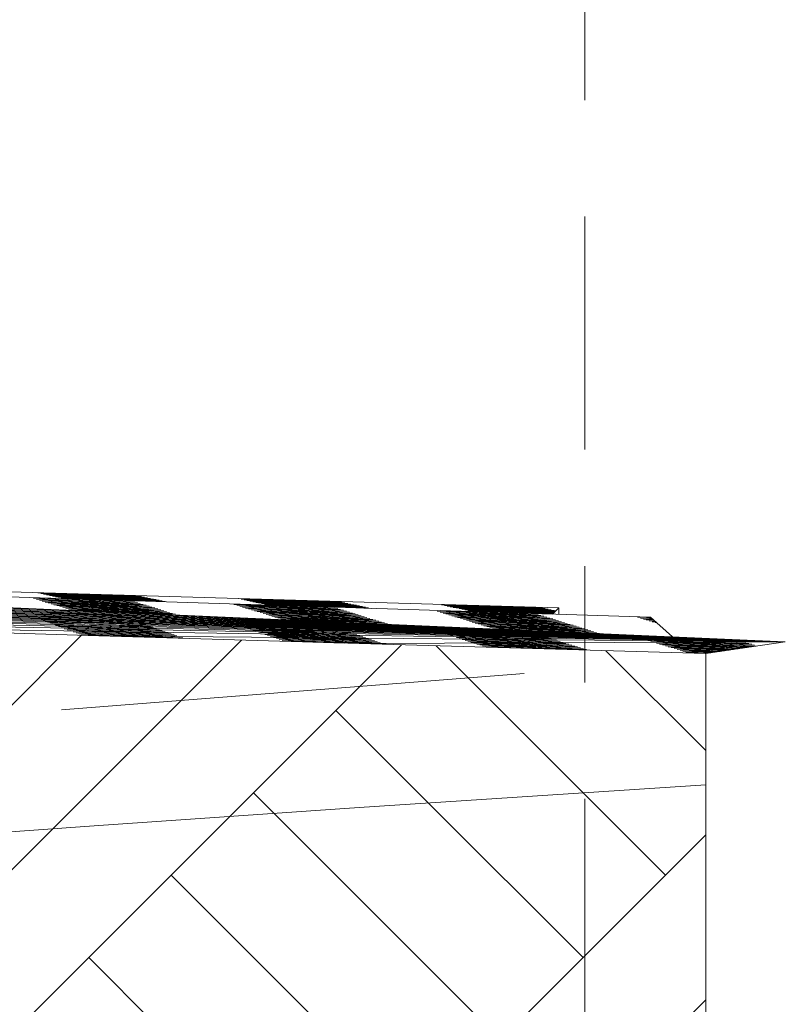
# Model space of a CAD drawing. Header units: metres. Extents: x -52 to 321, y -8 to 26.
# Tile 87 of 256: x -10.819 to -10.162, y -0.676 to 0.169. Entities that reach past the tile are written whole.
import ezdxf
from ezdxf.enums import TextEntityAlignment as Align

# ---------------------------------------------------------------- set-up
doc = ezdxf.new("R2010")
doc.units = ezdxf.units.M
doc.header["$MEASUREMENT"] = 0
doc.linetypes.add('Raster', pattern=[0.4, 0.2, -0.1, 0, -0.1])
doc.linetypes.add('Strichlinie weit', pattern=[1.058333, 0.635, -0.423333])
for name, color, linetype in [('60 Auffüllung gesamt', 7, 'Continuous'), ('60 Gelände 2D Übersicht', 7, 'Continuous'), ('60 Gelände Hänle', 7, 'Continuous'), ('60 Grenzen', 7, 'Continuous')]:
    doc.layers.add(name, color=color, linetype=linetype)
doc.styles.add('ERSTELLTER_STIL_1', font='arial.ttf')
pattern_1 = [(45, (-33357.27905, 0), (-0.2121320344, 0.2121320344), []), (45, (-33357.34976, 0.0707), (-0.424264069, 0.424264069), []), (45, (-33357.4205, 0.1414), (-0.424264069, 0.424264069), []), (135, (-33357.49118, 0.21213), (0.07071067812, 0.07071067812), [0.3, -0.3])]

# ---------------------------------------------------------------- blocks, each defined once
blk = doc.blocks.new('Standard-Rastermarker[5]_1', base_point=(-10.3336, 25))
at = {"layer": '60 Grenzen', "color": 7, "linetype": 'Raster', "lineweight": 13}
blk.add_line((-10.3336, 24), (-10.3336, -6), dxfattribs=at)
at = {"layer": '60 Grenzen', "color": 7, "lineweight": 13, "style": 'ERSTELLTER_STIL_1'}
for tag, p in [('AC_MarkerText_1_0', (-10.3336, 25.5)), ('AC_MarkerText_1_1', (-10.3336, -7.2))]:
    blk.add_attdef(tag, text='', height=0.3, rotation=360, dxfattribs=at).set_placement(p, align=Align.TOP_CENTER)

msp = doc.modelspace()

# ---------------------------------------------------------------- hatches: boundary and pattern name
at = {"layer": '60 Auffüllung gesamt', "linetype": 'Continuous', "lineweight": 18, "true_color": 0xffa8a8}
h = msp.add_hatch(dxfattribs=at)
h.set_pattern_fill('Boden__gewachsen_0001', color=21, style=0, pattern_type=2)
h.set_pattern_definition(pattern_1)
h.paths.add_polyline_path([(-10.22989, -0.37517), (-10.52735, -0.3666), (-10.75088, -0.35987), (-10.97815, -0.35277), (-11.20965, -0.34528), (-11.44591, -0.33736), (-11.68751, -0.32897), (-11.83751, -0.32357), (-11.83751, -0.60608), (-11.68751, -0.59368), (-11.44591, -0.57442), (-11.20965, -0.55625), (-10.97815, -0.5391), (-10.75088, -0.52286), (-10.52735, -0.50746), (-10.22989, -0.48791)])
at = {"layer": '60 Gelände Hänle', "linetype": 'Continuous', "lineweight": 18, "true_color": 0x9f9f9f}
h = msp.add_hatch(dxfattribs=at)
h.set_pattern_fill('Boden__gewachsen_0001', color=253, style=0, pattern_type=2)
h.set_pattern_definition(pattern_1)
h.paths.add_polyline_path([(-11.83751, -3.1), (-10.22989, -3.1), (-10.22989, -0.48791), (-10.52735, -0.50746), (-10.75088, -0.52286), (-10.97815, -0.5391), (-11.20965, -0.55625), (-11.44591, -0.57442), (-11.68751, -0.59368), (-11.83751, -0.60608)])

# ---------------------------------------------------------------- linework, layer by layer
at = {"layer": '60 Auffüllung gesamt', "color": 255, "linetype": 'Continuous', "lineweight": 18}
for p, q in [((-10.16161, -0.365), (-11.83778, -0.29132)), ((-10.16161, -0.365), (-11.83778, -0.29245)), ((-10.16161, -0.365), (-11.83778, -0.29461)), ((-10.35584, -0.336), (-11.7776, -0.29396)), ((-10.16161, -0.365), (-11.83778, -0.2967)), ((-10.16161, -0.365), (-11.83778, -0.29871)), ((-10.16161, -0.365), (-11.83778, -0.30066)), ((-10.16161, -0.365), (-11.83778, -0.30257)), ((-10.2772, -0.344), (-11.57722, -0.30277)), ((-10.16161, -0.365), (-11.83778, -0.30444)), ((-10.16161, -0.365), (-11.83778, -0.30629)), ((-10.16161, -0.365), (-11.83778, -0.30812)), ((-10.16161, -0.365), (-11.83778, -0.30996)), ((-10.16161, -0.365), (-11.83778, -0.31181)), ((-10.16161, -0.365), (-11.83778, -0.31371)), ((-10.16161, -0.365), (-11.83778, -0.31568)), ((-10.16161, -0.365), (-11.83778, -0.31777)), ((-10.16161, -0.365), (-11.83778, -0.32002)), ((-10.16161, -0.365), (-11.83778, -0.32253)), ((-10.16161, -0.365), (-11.68751, -0.32897)), ((-10.7202, -0.33059), (-10.8068, -0.32783)), ((-10.71769, -0.33136), (-10.80429, -0.32861)), ((-10.71651, -0.32572), (-10.80311, -0.32315)), ((-10.71518, -0.33214), (-10.80178, -0.32938)), ((-10.78751, -0.32782), (-10.80158, -0.3274)), ((-10.714, -0.32624), (-10.8006, -0.32368)), ((-10.75608, -0.32945), (-10.79907, -0.32817)), ((-10.71149, -0.32677), (-10.79809, -0.32421)), ((-10.75357, -0.33023), (-10.79656, -0.32895)), ((-10.70898, -0.3273), (-10.79558, -0.32474)), ((-10.75238, -0.32466), (-10.79537, -0.32345)), ((-10.70647, -0.32782), (-10.79307, -0.32526)), ((-10.74987, -0.32519), (-10.79286, -0.32397)), ((-10.70396, -0.32835), (-10.79056, -0.32579)), ((-10.74736, -0.32571), (-10.79034, -0.3245)), ((-10.70144, -0.32888), (-10.78805, -0.32632)), ((-10.74485, -0.32624), (-10.78783, -0.32503)), ((-10.69893, -0.3294), (-10.78554, -0.32684)), ((-10.74234, -0.32677), (-10.78532, -0.32555)), ((-10.69642, -0.32993), (-10.78302, -0.32737)), ((-10.73982, -0.32729), (-10.78281, -0.32608)), ((-10.69391, -0.33046), (-10.78051, -0.3279)), ((-10.73731, -0.32782), (-10.7803, -0.32661)), ((-10.7348, -0.32835), (-10.77779, -0.32713)), ((-10.73286, -0.33022), (-10.77647, -0.32875)), ((-10.73229, -0.32887), (-10.77528, -0.32766)), ((-10.73034, -0.331), (-10.77396, -0.32952)), ((-10.72919, -0.32537), (-10.7728, -0.32402)), ((-10.72978, -0.3294), (-10.77277, -0.32819)), ((-10.72668, -0.32589), (-10.77029, -0.32455)), ((-10.72416, -0.32642), (-10.76778, -0.32507)), ((-10.72165, -0.32695), (-10.76527, -0.3256)), ((-10.71914, -0.32747), (-10.76276, -0.32613)), ((-10.71663, -0.328), (-10.76024, -0.32665)), ((-10.71412, -0.32853), (-10.75773, -0.32718)), ((-10.71161, -0.32905), (-10.75522, -0.32771)), ((-10.70909, -0.32958), (-10.75271, -0.32824)), ((-10.70658, -0.33011), (-10.7502, -0.32876)), ((-10.54457, -0.33057), (-10.63117, -0.32801)), ((-10.54205, -0.3311), (-10.62866, -0.32854)), ((-10.53954, -0.33163), (-10.62614, -0.32907)), ((-10.53703, -0.33215), (-10.62363, -0.32959)), ((-10.58043, -0.32952), (-10.62342, -0.3283)), ((-10.57792, -0.33004), (-10.62091, -0.32883)), ((-10.57541, -0.33057), (-10.6184, -0.32936)), ((-10.55724, -0.33022), (-10.60085, -0.32888)), ((-10.55473, -0.33075), (-10.59834, -0.32941)), ((-10.16161, -0.365), (-11.44591, -0.33736)), ((-10.71267, -0.33291), (-10.79927, -0.33016)), ((-10.71015, -0.33369), (-10.79676, -0.33093)), ((-10.70764, -0.33446), (-10.79424, -0.33171)), ((-10.75106, -0.331), (-10.79405, -0.32972)), ((-10.70513, -0.33524), (-10.79173, -0.33248)), ((-10.74855, -0.33178), (-10.79154, -0.3305)), ((-10.70262, -0.33601), (-10.78922, -0.33326)), ((-10.74604, -0.33255), (-10.78903, -0.33127)), ((-10.70011, -0.33679), (-10.78671, -0.33403)), ((-10.74353, -0.33333), (-10.78651, -0.33205)), ((-10.6976, -0.33756), (-10.7842, -0.33481)), ((-10.74102, -0.3341), (-10.784, -0.33282)), ((-10.69509, -0.33834), (-10.78169, -0.33558)), ((-10.73851, -0.33488), (-10.78149, -0.3336)), ((-10.69257, -0.33911), (-10.77918, -0.33636)), ((-10.73599, -0.33565), (-10.77898, -0.33437)), ((-10.69006, -0.33988), (-10.77666, -0.33713)), ((-10.73348, -0.33643), (-10.77647, -0.33515)), ((-10.68755, -0.34066), (-10.77415, -0.33791)), ((-10.73097, -0.3372), (-10.77396, -0.33592)), ((-10.72783, -0.33177), (-10.77145, -0.3303)), ((-10.72846, -0.33798), (-10.77145, -0.3367)), ((-10.72532, -0.33255), (-10.76894, -0.33107)), ((-10.72595, -0.33875), (-10.76894, -0.33747)), ((-10.72281, -0.33332), (-10.76642, -0.33185)), ((-10.7203, -0.3341), (-10.76391, -0.33262)), ((-10.71779, -0.33487), (-10.7614, -0.3334)), ((-10.71527, -0.33565), (-10.75889, -0.33417)), ((-10.71276, -0.33642), (-10.75638, -0.33495)), ((-10.71025, -0.3372), (-10.75387, -0.33572)), ((-10.70774, -0.33797), (-10.75135, -0.3365)), ((-10.70523, -0.33875), (-10.74884, -0.33727)), ((-10.70272, -0.33952), (-10.74633, -0.33805)), ((-10.54825, -0.3357), (-10.63485, -0.33295)), ((-10.54574, -0.33648), (-10.63234, -0.33373)), ((-10.54323, -0.33725), (-10.62983, -0.3345)), ((-10.54072, -0.33803), (-10.62732, -0.33528)), ((-10.58413, -0.33457), (-10.62712, -0.33329)), ((-10.53821, -0.3388), (-10.62481, -0.33605)), ((-10.58162, -0.33534), (-10.62461, -0.33406)), ((-10.53569, -0.33958), (-10.6223, -0.33683)), ((-10.57911, -0.33612), (-10.6221, -0.33484)), ((-10.53452, -0.33268), (-10.62112, -0.33012)), ((-10.53318, -0.34035), (-10.61978, -0.3376)), ((-10.5766, -0.33689), (-10.61959, -0.33561)), ((-10.53201, -0.33321), (-10.61861, -0.33065)), ((-10.57409, -0.33767), (-10.61708, -0.33639)), ((-10.5295, -0.33374), (-10.6161, -0.33117)), ((-10.5729, -0.3311), (-10.61589, -0.32988)), ((-10.57158, -0.33844), (-10.61457, -0.33716)), ((-10.52699, -0.33426), (-10.61359, -0.3317)), ((-10.57039, -0.33163), (-10.61337, -0.33041)), ((-10.56907, -0.33922), (-10.61206, -0.33794)), ((-10.52447, -0.33479), (-10.61108, -0.33223)), ((-10.56788, -0.33215), (-10.61086, -0.33094)), ((-10.52196, -0.33532), (-10.60856, -0.33276)), ((-10.56537, -0.33268), (-10.60835, -0.33146)), ((-10.51945, -0.33584), (-10.60605, -0.33328)), ((-10.56285, -0.33321), (-10.60584, -0.33199)), ((-10.56091, -0.33534), (-10.60452, -0.33387)), ((-10.56034, -0.33373), (-10.60333, -0.33252)), ((-10.5584, -0.33612), (-10.60201, -0.33464)), ((-10.55783, -0.33426), (-10.60082, -0.33305)), ((-10.55589, -0.33689), (-10.5995, -0.33542)), ((-10.55532, -0.33479), (-10.59831, -0.33357)), ((-10.55337, -0.33767), (-10.59699, -0.33619)), ((-10.55222, -0.33128), (-10.59583, -0.32993)), ((-10.55086, -0.33844), (-10.59448, -0.33697)), ((-10.5497, -0.33181), (-10.59332, -0.33046)), ((-10.54835, -0.33922), (-10.59196, -0.33774)), ((-10.54719, -0.33233), (-10.59081, -0.33099)), ((-10.54468, -0.33286), (-10.5883, -0.33151)), ((-10.54217, -0.33339), (-10.58578, -0.33204)), ((-10.53966, -0.33391), (-10.58327, -0.33257)), ((-10.53715, -0.33444), (-10.58076, -0.33309)), ((-10.53463, -0.33497), (-10.57825, -0.33362)), ((-10.53212, -0.33549), (-10.57574, -0.33415)), ((-10.51694, -0.33637), (-10.52971, -0.33599)), ((-10.37011, -0.33596), (-10.45671, -0.3334)), ((-10.36759, -0.33649), (-10.4542, -0.33392)), ((-10.36508, -0.33701), (-10.45168, -0.33445)), ((-10.36257, -0.33754), (-10.44917, -0.33498)), ((-10.40597, -0.3349), (-10.44896, -0.33369)), ((-10.36006, -0.33807), (-10.44666, -0.33551)), ((-10.40346, -0.33543), (-10.44645, -0.33421)), ((-10.35845, -0.33857), (-10.44415, -0.33603)), ((-10.40095, -0.33596), (-10.44394, -0.33474)), ((-10.3589, -0.33901), (-10.44164, -0.33656)), ((-10.39844, -0.33648), (-10.44143, -0.33527)), ((-10.35934, -0.33945), (-10.43913, -0.33709)), ((-10.39593, -0.33701), (-10.43892, -0.3358)), ((-10.35979, -0.33988), (-10.43662, -0.33761)), ((-10.39342, -0.33754), (-10.4364, -0.33632)), ((-10.36024, -0.34032), (-10.4341, -0.33814)), ((-10.39091, -0.33806), (-10.43389, -0.33685)), ((-10.3884, -0.33859), (-10.43138, -0.33738)), ((-10.38588, -0.33912), (-10.42887, -0.3379)), ((-10.38278, -0.33561), (-10.4264, -0.33426)), ((-10.38027, -0.33614), (-10.42388, -0.33479)), ((-10.37776, -0.33666), (-10.42137, -0.33532)), ((-10.37525, -0.33719), (-10.41886, -0.33584)), ((-10.37273, -0.33772), (-10.41635, -0.33637)), ((-10.37022, -0.33824), (-10.41384, -0.3369)), ((-10.36771, -0.33877), (-10.41133, -0.33742)), ((-10.3652, -0.3393), (-10.40881, -0.33795)), ((-10.36126, -0.34133), (-10.35584, -0.336)), ((-10.35584, -0.336), (-10.35584, -0.34151)), ((-10.16161, -0.365), (-11.20965, -0.34528)), ((-10.77192, -0.34086), (-10.80295, -0.33914)), ((-10.78284, -0.34392), (-10.80044, -0.34309)), ((-10.79422, -0.34564), (-10.79793, -0.34548)), ((-10.75225, -0.34197), (-10.79524, -0.34023)), ((-10.7318, -0.34822), (-10.79422, -0.34564)), ((-10.74974, -0.34546), (-10.79273, -0.34381)), ((-10.74723, -0.3476), (-10.79022, -0.34604)), ((-10.73031, -0.34632), (-10.78284, -0.34392)), ((-10.76084, -0.3413), (-10.77261, -0.34047)), ((-10.72591, -0.34334), (-10.77192, -0.34086)), ((-10.76894, -0.34439), (-10.77009, -0.34433)), ((-10.73607, -0.34614), (-10.76894, -0.34439)), ((-10.72344, -0.33953), (-10.76643, -0.33825)), ((-10.73646, -0.34294), (-10.76084, -0.3413)), ((-10.70021, -0.3403), (-10.74382, -0.33882)), ((-10.72899, -0.34341), (-10.73646, -0.34294)), ((-10.72648, -0.34662), (-10.73607, -0.34614)), ((-10.69769, -0.34107), (-10.73325, -0.33987)), ((-10.68504, -0.34143), (-10.73067, -0.33998)), ((-10.71384, -0.34705), (-10.73031, -0.34632)), ((-10.72093, -0.3403), (-10.7288, -0.34007)), ((-10.71635, -0.34384), (-10.72591, -0.34334)), ((-10.61105, -0.34723), (-10.63101, -0.34612)), ((-10.53067, -0.34113), (-10.61727, -0.33838)), ((-10.52816, -0.3419), (-10.61476, -0.33915)), ((-10.52565, -0.34268), (-10.61225, -0.33993)), ((-10.52314, -0.34345), (-10.60974, -0.3407)), ((-10.56656, -0.33999), (-10.60954, -0.33871)), ((-10.52063, -0.34423), (-10.60723, -0.34148)), ((-10.56405, -0.34077), (-10.60703, -0.33949)), ((-10.51811, -0.345), (-10.60472, -0.34225)), ((-10.56154, -0.34154), (-10.60452, -0.34026)), ((-10.5156, -0.34578), (-10.60221, -0.34303)), ((-10.55902, -0.34232), (-10.60201, -0.34104)), ((-10.51309, -0.34655), (-10.59969, -0.3438)), ((-10.55651, -0.34309), (-10.5995, -0.34181)), ((-10.51058, -0.34733), (-10.59718, -0.34458)), ((-10.554, -0.34387), (-10.59699, -0.34259)), ((-10.50807, -0.3481), (-10.59467, -0.34535)), ((-10.55149, -0.34464), (-10.59448, -0.34336)), ((-10.54898, -0.34542), (-10.59197, -0.34414)), ((-10.54647, -0.34619), (-10.58946, -0.34491)), ((-10.54584, -0.33999), (-10.58945, -0.33852)), ((-10.50556, -0.34888), (-10.58792, -0.34626)), ((-10.54333, -0.34077), (-10.58694, -0.33929)), ((-10.54396, -0.34697), (-10.58694, -0.34569)), ((-10.54082, -0.34154), (-10.58443, -0.34007)), ((-10.5383, -0.34232), (-10.58192, -0.34084)), ((-10.54145, -0.34774), (-10.58081, -0.34657)), ((-10.53579, -0.34309), (-10.57941, -0.34162)), ((-10.53328, -0.34387), (-10.5769, -0.34239)), ((-10.53077, -0.34464), (-10.57438, -0.34317)), ((-10.52826, -0.34542), (-10.57187, -0.34394)), ((-10.52575, -0.34619), (-10.56936, -0.34472)), ((-10.52323, -0.34697), (-10.56685, -0.34549)), ((-10.52072, -0.34774), (-10.56434, -0.34627)), ((-10.37379, -0.3416), (-10.46039, -0.33884)), ((-10.37128, -0.34237), (-10.45788, -0.33962)), ((-10.36877, -0.34315), (-10.45537, -0.34039)), ((-10.42851, -0.3392), (-10.45517, -0.33841)), ((-10.36626, -0.34392), (-10.45286, -0.34117)), ((-10.40968, -0.34046), (-10.45266, -0.33918)), ((-10.36375, -0.3447), (-10.45035, -0.34194)), ((-10.40716, -0.34124), (-10.45015, -0.33996)), ((-10.36124, -0.34547), (-10.44784, -0.34272)), ((-10.40465, -0.34201), (-10.44764, -0.34073)), ((-10.35872, -0.34625), (-10.44533, -0.34349)), ((-10.40214, -0.34279), (-10.44513, -0.34151)), ((-10.35621, -0.34702), (-10.44281, -0.34427)), ((-10.39963, -0.34356), (-10.44262, -0.34228)), ((-10.3537, -0.3478), (-10.4403, -0.34504)), ((-10.39712, -0.34434), (-10.44011, -0.34306)), ((-10.35119, -0.34857), (-10.43779, -0.34582)), ((-10.39461, -0.34511), (-10.4376, -0.34383)), ((-10.34868, -0.34935), (-10.43528, -0.34659)), ((-10.3921, -0.34589), (-10.43508, -0.34461)), ((-10.38959, -0.34666), (-10.43257, -0.34538)), ((-10.36068, -0.34076), (-10.43159, -0.33867)), ((-10.38645, -0.34123), (-10.43006, -0.33976)), ((-10.38708, -0.34744), (-10.43006, -0.34616)), ((-10.38394, -0.34201), (-10.42755, -0.34053)), ((-10.38337, -0.33964), (-10.42636, -0.33843)), ((-10.38143, -0.34278), (-10.42504, -0.34131)), ((-10.36113, -0.3412), (-10.42419, -0.33934)), ((-10.38086, -0.34017), (-10.42385, -0.33896)), ((-10.37891, -0.34356), (-10.42253, -0.34208)), ((-10.3764, -0.34433), (-10.42002, -0.34286)), ((-10.37389, -0.34511), (-10.41751, -0.34363)), ((-10.37138, -0.34588), (-10.41499, -0.34441)), ((-10.36887, -0.34666), (-10.41248, -0.34518)), ((-10.36636, -0.34743), (-10.40997, -0.34596)), ((-10.36269, -0.33982), (-10.4063, -0.33848)), ((-10.37835, -0.3407), (-10.40547, -0.33993)), ((-10.36026, -0.34035), (-10.40379, -0.33901)), ((-10.36071, -0.34078), (-10.40128, -0.33953)), ((-10.36115, -0.34122), (-10.39877, -0.34006)), ((-10.38896, -0.34046), (-10.39012, -0.34042)), ((-10.27683, -0.34433), (-10.28845, -0.34396)), ((-10.27603, -0.34505), (-10.28593, -0.34474)), ((-10.27522, -0.34577), (-10.28342, -0.34551)), ((-10.27441, -0.34649), (-10.28091, -0.34629)), ((-10.27673, -0.34442), (-10.28071, -0.3443)), ((-10.27592, -0.34514), (-10.2782, -0.34508)), ((-10.25845, -0.36074), (-10.2772, -0.344)), ((-10.27511, -0.34587), (-10.27569, -0.34585)), ((-10.16161, -0.365), (-10.97815, -0.35277)), ((-10.72904, -0.34977), (-10.79542, -0.34721)), ((-10.75915, -0.34986), (-10.79291, -0.3486)), ((-10.76286, -0.3508), (-10.7904, -0.34981)), ((-10.74098, -0.35253), (-10.78788, -0.3509)), ((-10.74472, -0.34918), (-10.78771, -0.34769)), ((-10.69877, -0.35483), (-10.78537, -0.35192)), ((-10.76767, -0.34964), (-10.7852, -0.34905)), ((-10.75408, -0.35385), (-10.78286, -0.35289)), ((-10.77189, -0.35059), (-10.78268, -0.35023)), ((-10.69375, -0.35661), (-10.78035, -0.35381)), ((-10.74294, -0.35249), (-10.78017, -0.3513)), ((-10.71644, -0.35669), (-10.77784, -0.3547)), ((-10.73468, -0.35363), (-10.77766, -0.3523)), ((-10.75943, -0.35375), (-10.77515, -0.35326)), ((-10.72965, -0.35546), (-10.77264, -0.35417)), ((-10.7397, -0.35162), (-10.77189, -0.35059)), ((-10.72714, -0.35635), (-10.77013, -0.35506)), ((-10.74221, -0.35048), (-10.76767, -0.34964)), ((-10.73535, -0.34812), (-10.76758, -0.34663)), ((-10.73209, -0.34969), (-10.76507, -0.34829)), ((-10.70379, -0.35285), (-10.76286, -0.3508)), ((-10.75457, -0.34997), (-10.76256, -0.34965)), ((-10.75754, -0.35093), (-10.76005, -0.35083)), ((-10.73216, -0.35457), (-10.75943, -0.35375)), ((-10.70631, -0.35176), (-10.75915, -0.34986)), ((-10.71643, -0.35247), (-10.75754, -0.35093)), ((-10.73972, -0.35256), (-10.75754, -0.35189)), ((-10.71141, -0.35445), (-10.75502, -0.35288)), ((-10.71894, -0.35137), (-10.75457, -0.34997)), ((-10.69626, -0.35572), (-10.75408, -0.35385)), ((-10.75037, -0.35392), (-10.75251, -0.35384)), ((-10.7089, -0.35536), (-10.75037, -0.35392)), ((-10.70639, -0.35625), (-10.75, -0.35474)), ((-10.73719, -0.35267), (-10.74294, -0.35249)), ((-10.70128, -0.35386), (-10.74098, -0.35253)), ((-10.71392, -0.35349), (-10.73972, -0.35256)), ((-10.72397, -0.34862), (-10.73535, -0.34812)), ((-10.72146, -0.35012), (-10.73209, -0.34969)), ((-10.71133, -0.34904), (-10.7318, -0.34822)), ((-10.70882, -0.35053), (-10.72904, -0.34977)), ((-10.59059, -0.35139), (-10.62849, -0.34971)), ((-10.6061, -0.35247), (-10.62598, -0.35168)), ((-10.60716, -0.35371), (-10.62347, -0.3531)), ((-10.5803, -0.34893), (-10.62329, -0.34719)), ((-10.55756, -0.35648), (-10.62096, -0.35428)), ((-10.6082, -0.35083), (-10.62078, -0.35035)), ((-10.57528, -0.35368), (-10.61827, -0.35219)), ((-10.57277, -0.35496), (-10.61576, -0.35355)), ((-10.57026, -0.35605), (-10.61325, -0.35468)), ((-10.57717, -0.34905), (-10.61104, -0.34723)), ((-10.57779, -0.35195), (-10.6082, -0.35083)), ((-10.54492, -0.35595), (-10.60716, -0.35371)), ((-10.55522, -0.35444), (-10.6061, -0.35247)), ((-10.59465, -0.34787), (-10.60066, -0.34745)), ((-10.58509, -0.35156), (-10.59815, -0.3509)), ((-10.55937, -0.35433), (-10.59563, -0.35279)), ((-10.57703, -0.34906), (-10.59465, -0.34787)), ((-10.5498, -0.35583), (-10.59312, -0.35414)), ((-10.55071, -0.35309), (-10.59059, -0.35139)), ((-10.55822, -0.35286), (-10.58509, -0.35156)), ((-10.54553, -0.3507), (-10.57717, -0.34905)), ((-10.55934, -0.35019), (-10.57703, -0.34906)), ((-10.51821, -0.34851), (-10.56183, -0.34704)), ((-10.55202, -0.35463), (-10.55937, -0.35433)), ((-10.55704, -0.35033), (-10.55934, -0.35019)), ((-10.55453, -0.35304), (-10.55822, -0.35286)), ((-10.53938, -0.35503), (-10.55522, -0.35444)), ((-10.54189, -0.35346), (-10.55071, -0.35309)), ((-10.5444, -0.35076), (-10.54553, -0.3507)), ((-10.50305, -0.34965), (-10.53082, -0.34877)), ((-10.5157, -0.34929), (-10.5299, -0.34881)), ((-10.45017, -0.35359), (-10.45906, -0.35309)), ((-10.42076, -0.35535), (-10.45134, -0.35412)), ((-10.42842, -0.35476), (-10.45017, -0.35359)), ((-10.34617, -0.35012), (-10.43277, -0.34737)), ((-10.34366, -0.3509), (-10.43026, -0.34814)), ((-10.42847, -0.35445), (-10.42871, -0.35443)), ((-10.41761, -0.35517), (-10.42847, -0.35445)), ((-10.40811, -0.35582), (-10.42842, -0.35476)), ((-10.34114, -0.35167), (-10.42775, -0.34892)), ((-10.38456, -0.34821), (-10.42755, -0.34693)), ((-10.33863, -0.35245), (-10.42523, -0.34969)), ((-10.38205, -0.34899), (-10.42504, -0.34771)), ((-10.33612, -0.35322), (-10.42272, -0.35047)), ((-10.37954, -0.34976), (-10.42253, -0.34848)), ((-10.33361, -0.354), (-10.42021, -0.35124)), ((-10.37703, -0.35054), (-10.42002, -0.34926)), ((-10.3311, -0.35477), (-10.4177, -0.35202)), ((-10.37452, -0.35131), (-10.41751, -0.35003)), ((-10.32859, -0.35555), (-10.41519, -0.35279)), ((-10.37201, -0.35209), (-10.415, -0.35081)), ((-10.32608, -0.35632), (-10.41268, -0.35357)), ((-10.3695, -0.35286), (-10.41248, -0.35158)), ((-10.36699, -0.35364), (-10.40997, -0.35236)), ((-10.36384, -0.34821), (-10.40746, -0.34673)), ((-10.36448, -0.35441), (-10.40746, -0.35313)), ((-10.36133, -0.34898), (-10.40495, -0.34751)), ((-10.36196, -0.35519), (-10.40495, -0.35391)), ((-10.35882, -0.34976), (-10.40244, -0.34828)), ((-10.35631, -0.35053), (-10.39992, -0.34906)), ((-10.3538, -0.35131), (-10.39741, -0.34983)), ((-10.35129, -0.35208), (-10.3949, -0.35061)), ((-10.34877, -0.35286), (-10.39239, -0.35138)), ((-10.34626, -0.35363), (-10.38988, -0.35216)), ((-10.32356, -0.3571), (-10.38806, -0.35505)), ((-10.34375, -0.35441), (-10.38737, -0.35293)), ((-10.34124, -0.35518), (-10.38485, -0.35371)), ((-10.33873, -0.35596), (-10.38234, -0.35448)), ((-10.2736, -0.34721), (-10.2784, -0.34706)), ((-10.2728, -0.34793), (-10.27589, -0.34784)), ((-10.27199, -0.34865), (-10.27338, -0.34861)), ((-10.76308, -0.35599), (-10.77533, -0.3556)), ((-10.68621, -0.35915), (-10.77282, -0.35644)), ((-10.6837, -0.35998), (-10.77031, -0.35728)), ((-10.69659, -0.36034), (-10.76779, -0.35812)), ((-10.72463, -0.3572), (-10.76762, -0.35595)), ((-10.73024, -0.36005), (-10.76528, -0.35895)), ((-10.72212, -0.35804), (-10.76511, -0.35679)), ((-10.68873, -0.35831), (-10.76308, -0.35599)), ((-10.71961, -0.35887), (-10.7626, -0.35762)), ((-10.7171, -0.35971), (-10.76008, -0.35846)), ((-10.73232, -0.36003), (-10.75757, -0.3593)), ((-10.16161, -0.365), (-10.75088, -0.35987)), ((-10.7173, -0.35668), (-10.74749, -0.35563)), ((-10.70136, -0.35796), (-10.74498, -0.3565)), ((-10.69885, -0.3588), (-10.74247, -0.35734)), ((-10.69634, -0.35963), (-10.73995, -0.35818)), ((-10.69809, -0.36033), (-10.73744, -0.35901)), ((-10.72856, -0.36006), (-10.73493, -0.35985)), ((-10.71459, -0.36053), (-10.73232, -0.36003)), ((-10.67868, -0.3616), (-10.73024, -0.36005)), ((-10.69132, -0.36126), (-10.72856, -0.36006)), ((-10.70387, -0.35713), (-10.7173, -0.35668)), ((-10.69124, -0.35748), (-10.71644, -0.35669)), ((-10.69383, -0.36046), (-10.69809, -0.36033)), ((-10.68119, -0.3608), (-10.69659, -0.36034)), ((-10.54456, -0.35779), (-10.61845, -0.35532)), ((-10.60442, -0.35667), (-10.61594, -0.35628)), ((-10.55321, -0.35913), (-10.61343, -0.35719)), ((-10.59985, -0.35844), (-10.61091, -0.35808)), ((-10.56775, -0.35703), (-10.61074, -0.35569)), ((-10.5218, -0.36163), (-10.6084, -0.35893)), ((-10.56524, -0.35794), (-10.60822, -0.35665)), ((-10.54515, -0.36166), (-10.60589, -0.35976)), ((-10.56273, -0.35883), (-10.60571, -0.35755)), ((-10.52934, -0.3591), (-10.60442, -0.35667)), ((-10.5788, -0.36137), (-10.60338, -0.3606)), ((-10.56022, -0.35968), (-10.6032, -0.35843)), ((-10.51427, -0.36403), (-10.60087, -0.36142)), ((-10.5577, -0.36052), (-10.60069, -0.35927)), ((-10.52431, -0.36079), (-10.59985, -0.35844)), ((-10.51176, -0.36483), (-10.59836, -0.36222)), ((-10.55519, -0.36135), (-10.59818, -0.36011)), ((-10.50924, -0.36562), (-10.59585, -0.36301)), ((-10.58201, -0.36134), (-10.59567, -0.36094)), ((-10.55017, -0.36296), (-10.59316, -0.36175)), ((-10.54766, -0.36375), (-10.59065, -0.36255)), ((-10.55917, -0.35644), (-10.59061, -0.35526)), ((-10.54515, -0.36455), (-10.58814, -0.36334)), ((-10.54745, -0.35774), (-10.5881, -0.35627)), ((-10.54197, -0.35873), (-10.58559, -0.35722)), ((-10.55393, -0.35912), (-10.58308, -0.35811)), ((-10.55268, -0.36216), (-10.58201, -0.36134)), ((-10.53695, -0.36044), (-10.58056, -0.35899)), ((-10.51678, -0.36323), (-10.5788, -0.36137)), ((-10.53444, -0.36128), (-10.57805, -0.35982)), ((-10.54573, -0.36165), (-10.57554, -0.36066)), ((-10.52941, -0.3629), (-10.57303, -0.36149)), ((-10.5269, -0.36369), (-10.57052, -0.36229)), ((-10.52439, -0.36449), (-10.56801, -0.36308)), ((-10.547, -0.35688), (-10.55917, -0.35644)), ((-10.53436, -0.35726), (-10.55756, -0.35648)), ((-10.53946, -0.35961), (-10.55393, -0.35912)), ((-10.52682, -0.35996), (-10.55321, -0.35913)), ((-10.54951, -0.35584), (-10.5498, -0.35583)), ((-10.54448, -0.35784), (-10.54745, -0.35774)), ((-10.53193, -0.3621), (-10.54573, -0.36165)), ((-10.51929, -0.36244), (-10.54515, -0.36166)), ((-10.53687, -0.35623), (-10.54491, -0.35595)), ((-10.53185, -0.35821), (-10.54456, -0.35779)), ((-10.43916, -0.35683), (-10.45655, -0.35611)), ((-10.41415, -0.35904), (-10.45403, -0.3576)), ((-10.44751, -0.35885), (-10.45152, -0.35871)), ((-10.38998, -0.36158), (-10.44901, -0.35967)), ((-10.41437, -0.35788), (-10.44883, -0.35666)), ((-10.39489, -0.36061), (-10.44751, -0.35885)), ((-10.43662, -0.36088), (-10.4465, -0.36056)), ((-10.41899, -0.35892), (-10.44632, -0.35802)), ((-10.39371, -0.36298), (-10.44399, -0.36141)), ((-10.40082, -0.36042), (-10.44381, -0.35909)), ((-10.42736, -0.36269), (-10.44148, -0.36224)), ((-10.39831, -0.36132), (-10.4413, -0.36003)), ((-10.40982, -0.35801), (-10.43916, -0.35683)), ((-10.35236, -0.36567), (-10.43897, -0.36306)), ((-10.3958, -0.36216), (-10.43879, -0.36092)), ((-10.36006, -0.36327), (-10.43662, -0.36088)), ((-10.39413, -0.36297), (-10.43628, -0.36175)), ((-10.4317, -0.36265), (-10.43377, -0.36259)), ((-10.39078, -0.36379), (-10.4317, -0.36265)), ((-10.38827, -0.36459), (-10.43125, -0.36339)), ((-10.35488, -0.36487), (-10.42736, -0.36269)), ((-10.4078, -0.35806), (-10.4262, -0.35725)), ((-10.4113, -0.3591), (-10.42369, -0.35862)), ((-10.39526, -0.3606), (-10.42117, -0.35967)), ((-10.40836, -0.35584), (-10.42076, -0.35535)), ((-10.40333, -0.35942), (-10.41899, -0.35892)), ((-10.39056, -0.36157), (-10.41866, -0.3606)), ((-10.40671, -0.35587), (-10.41761, -0.35517)), ((-10.37254, -0.36292), (-10.41615, -0.36147)), ((-10.40585, -0.35817), (-10.41437, -0.35788)), ((-10.37414, -0.36043), (-10.41415, -0.35904)), ((-10.39337, -0.36298), (-10.41364, -0.3623)), ((-10.38007, -0.36027), (-10.4113, -0.3591)), ((-10.36751, -0.36453), (-10.41113, -0.36313)), ((-10.38141, -0.3591), (-10.40982, -0.35801)), ((-10.38903, -0.35678), (-10.40811, -0.35582)), ((-10.38665, -0.35896), (-10.4078, -0.35806)), ((-10.39572, -0.35654), (-10.40671, -0.35587)), ((-10.38509, -0.35716), (-10.39572, -0.35654)), ((-10.37756, -0.36122), (-10.39526, -0.3606)), ((-10.36492, -0.36158), (-10.39489, -0.36061)), ((-10.39329, -0.363), (-10.39413, -0.36297)), ((-10.35739, -0.36407), (-10.39371, -0.36298)), ((-10.37002, -0.36373), (-10.39337, -0.36298)), ((-10.37505, -0.36209), (-10.39056, -0.36157)), ((-10.36241, -0.36244), (-10.38998, -0.36158)), ((-10.37246, -0.35759), (-10.38903, -0.35678)), ((-10.38258, -0.35913), (-10.38665, -0.35896)), ((-10.35945, -0.35596), (-10.3835, -0.35525)), ((-10.36994, -0.35953), (-10.38141, -0.3591)), ((-10.33622, -0.35673), (-10.37983, -0.35526)), ((-10.36743, -0.36065), (-10.37414, -0.36043)), ((-10.3599, -0.36328), (-10.36006, -0.36327)), ((-10.32105, -0.35787), (-10.33096, -0.35756)), ((-10.27967, -0.36047), (-10.28711, -0.36007)), ((-10.28338, -0.36212), (-10.2846, -0.36208)), ((-10.26409, -0.36279), (-10.28338, -0.36212)), ((-10.27339, -0.36333), (-10.28209, -0.36304)), ((-10.27069, -0.36094), (-10.27968, -0.36047)), ((-10.26948, -0.36134), (-10.2794, -0.36095)), ((-10.27321, -0.3626), (-10.27688, -0.36248)), ((-10.24382, -0.36428), (-10.27437, -0.3634)), ((-10.24227, -0.3643), (-10.27339, -0.36333)), ((-10.24834, -0.36337), (-10.27321, -0.3626)), ((-10.26224, -0.36136), (-10.27069, -0.36094)), ((-10.24822, -0.36216), (-10.26948, -0.36134)), ((-10.24523, -0.36343), (-10.26409, -0.36279)), ((-10.25427, -0.36175), (-10.26224, -0.36136)), ((-10.25407, -0.36156), (-10.25676, -0.36138)), ((-10.24672, -0.36211), (-10.25427, -0.36175)), ((-10.24307, -0.36347), (-10.25425, -0.36306)), ((-10.24993, -0.36181), (-10.25407, -0.36156)), ((-10.24574, -0.36205), (-10.24993, -0.36181)), ((-10.2339, -0.3638), (-10.24834, -0.36337)), ((-10.23641, -0.3626), (-10.24822, -0.36216)), ((-10.23952, -0.36244), (-10.24672, -0.36211)), ((-10.24149, -0.36229), (-10.24574, -0.36205)), ((-10.22675, -0.36402), (-10.24523, -0.36343)), ((-10.22719, -0.36402), (-10.24307, -0.36347)), ((-10.23717, -0.36252), (-10.24149, -0.36229)), ((-10.23264, -0.36275), (-10.23952, -0.36244)), ((-10.23275, -0.36274), (-10.23717, -0.36252)), ((-10.22824, -0.36296), (-10.23275, -0.36274)), ((-10.22604, -0.36303), (-10.23264, -0.36275)), ((-10.22361, -0.36318), (-10.22824, -0.36296)), ((-10.21968, -0.36329), (-10.22604, -0.36303)), ((-10.21884, -0.36339), (-10.22361, -0.36318)), ((-10.21354, -0.36354), (-10.21968, -0.36329)), ((-10.21392, -0.3636), (-10.21884, -0.36339)), ((-10.50673, -0.36642), (-10.59333, -0.36381)), ((-10.52496, -0.36659), (-10.59082, -0.36461)), ((-10.54264, -0.36535), (-10.58562, -0.36414)), ((-10.54013, -0.36614), (-10.57601, -0.36514)), ((-10.52188, -0.36528), (-10.56549, -0.36388)), ((-10.51937, -0.36608), (-10.56298, -0.36468)), ((-10.52562, -0.3666), (-10.56047, -0.36547)), ((-10.16161, -0.365), (-10.52735, -0.3666)), ((-10.51686, -0.36687), (-10.52562, -0.3666)), ((-10.50422, -0.36719), (-10.52496, -0.36659)), ((-10.36831, -0.36591), (-10.43645, -0.36385)), ((-10.3892, -0.366), (-10.43394, -0.36465)), ((-10.41009, -0.36609), (-10.43143, -0.36545)), ((-10.34232, -0.36873), (-10.42892, -0.36624)), ((-10.38576, -0.36539), (-10.42874, -0.36418)), ((-10.33981, -0.3695), (-10.42641, -0.367)), ((-10.38981, -0.366), (-10.42623, -0.36498)), ((-10.3373, -0.37026), (-10.4239, -0.36777)), ((-10.41221, -0.3661), (-10.42372, -0.36578)), ((-10.33478, -0.37103), (-10.42139, -0.36854)), ((-10.37822, -0.36771), (-10.42121, -0.36656)), ((-10.33227, -0.3718), (-10.41888, -0.3693)), ((-10.37571, -0.36847), (-10.4187, -0.36732)), ((-10.3732, -0.36924), (-10.41619, -0.36809)), ((-10.37069, -0.37), (-10.41368, -0.36885)), ((-10.38073, -0.36694), (-10.41221, -0.3661)), ((-10.36818, -0.37077), (-10.41117, -0.36962)), ((-10.34483, -0.36797), (-10.41009, -0.36609)), ((-10.365, -0.36533), (-10.40862, -0.36392)), ((-10.36911, -0.36591), (-10.4061, -0.36472)), ((-10.38867, -0.366), (-10.40359, -0.36551)), ((-10.35747, -0.36764), (-10.40108, -0.3663)), ((-10.35496, -0.36841), (-10.39857, -0.36707)), ((-10.35244, -0.36917), (-10.39606, -0.36783)), ((-10.34993, -0.36994), (-10.39355, -0.3686)), ((-10.34742, -0.37071), (-10.39103, -0.36936)), ((-10.38325, -0.36618), (-10.38981, -0.366)), ((-10.34734, -0.3672), (-10.3892, -0.366)), ((-10.35998, -0.36688), (-10.38867, -0.366)), ((-10.34491, -0.37147), (-10.38852, -0.37013)), ((-10.36249, -0.36611), (-10.36911, -0.36591)), ((-10.34985, -0.36644), (-10.36831, -0.36591)), ((-10.27592, -0.364), (-10.27958, -0.36389)), ((-10.25344, -0.3654), (-10.27706, -0.36469)), ((-10.23255, -0.36531), (-10.27592, -0.364)), ((-10.27433, -0.36549), (-10.27455, -0.36549)), ((-10.18795, -0.36798), (-10.27433, -0.36549)), ((-10.18655, -0.36872), (-10.27204, -0.36625)), ((-10.23301, -0.36531), (-10.27186, -0.36422)), ((-10.19045, -0.3693), (-10.26953, -0.36702)), ((-10.25541, -0.36541), (-10.26935, -0.36502)), ((-10.19435, -0.36988), (-10.26702, -0.36778)), ((-10.22385, -0.36695), (-10.26684, -0.3658)), ((-10.19825, -0.37046), (-10.26451, -0.36855)), ((-10.22134, -0.36772), (-10.26433, -0.36657)), ((-10.20214, -0.37104), (-10.262, -0.36931)), ((-10.21883, -0.36849), (-10.26182, -0.36733)), ((-10.20604, -0.37162), (-10.25948, -0.37008)), ((-10.21632, -0.36925), (-10.25931, -0.3681)), ((-10.20994, -0.3722), (-10.25697, -0.37085)), ((-10.21381, -0.37002), (-10.2568, -0.36886)), ((-10.22636, -0.36619), (-10.25541, -0.36541)), ((-10.21384, -0.37278), (-10.25446, -0.37161)), ((-10.2113, -0.37078), (-10.25428, -0.36963)), ((-10.19046, -0.36722), (-10.25344, -0.3654)), ((-10.20879, -0.37155), (-10.25177, -0.3704)), ((-10.24101, -0.36431), (-10.25174, -0.36395)), ((-10.21002, -0.37221), (-10.24926, -0.37116)), ((-10.23215, -0.36531), (-10.24923, -0.36476)), ((-10.214, -0.3728), (-10.24675, -0.37193)), ((-10.2031, -0.36689), (-10.24671, -0.36555)), ((-10.20059, -0.36766), (-10.2442, -0.36631)), ((-10.23139, -0.36463), (-10.24382, -0.36428)), ((-10.21167, -0.36522), (-10.24227, -0.3643)), ((-10.19808, -0.36842), (-10.24169, -0.36708)), ((-10.21259, -0.36522), (-10.24101, -0.36431)), ((-10.19557, -0.36919), (-10.23918, -0.36785)), ((-10.19455, -0.36991), (-10.23667, -0.36861)), ((-10.19838, -0.37048), (-10.23416, -0.36938)), ((-10.22888, -0.36542), (-10.23301, -0.36531)), ((-10.19297, -0.36645), (-10.23255, -0.36531)), ((-10.20561, -0.36613), (-10.23215, -0.36531)), ((-10.20221, -0.37105), (-10.23165, -0.37014)), ((-10.16161, -0.365), (-10.22989, -0.37517)), ((-10.20604, -0.37162), (-10.22913, -0.37091)), ((-10.21064, -0.36457), (-10.22719, -0.36402)), ((-10.20862, -0.36459), (-10.22675, -0.36402)), ((-10.20986, -0.37219), (-10.22662, -0.37167)), ((-10.21315, -0.36363), (-10.21392, -0.3636)), ((-10.2076, -0.36377), (-10.21354, -0.36354)), ((-10.20812, -0.36536), (-10.21259, -0.36522)), ((-10.19548, -0.36569), (-10.21167, -0.36522)), ((-10.198, -0.36491), (-10.20862, -0.36459)), ((-10.20182, -0.36398), (-10.2076, -0.36377)), ((-10.20051, -0.36403), (-10.20182, -0.36398)), ((-10.21774, -0.37336), (-10.25195, -0.37238)), ((-10.22164, -0.37394), (-10.24944, -0.37314)), ((-10.22554, -0.37452), (-10.24693, -0.37391)), ((-10.22944, -0.3751), (-10.24442, -0.37467)), ((-10.21797, -0.3734), (-10.24424, -0.37269)), ((-10.22194, -0.37399), (-10.24173, -0.37346)), ((-10.22591, -0.37458), (-10.23922, -0.37422)), ((-10.22989, -0.37517), (-10.23043, -0.37516)), ((-10.21369, -0.37276), (-10.22411, -0.37244)), ((-10.21752, -0.37333), (-10.2216, -0.3732))]:
    msp.add_line(p, q, dxfattribs=at)
at = {"layer": '60 Auffüllung gesamt', "color": 7, "linetype": 'Continuous', "lineweight": 18}
msp.add_line((-10.22989, -0.37517), (-10.22989, -0.48791), dxfattribs=at)
at = {"layer": '60 Auffüllung gesamt', "color": 7, "linetype": 'Continuous', "lineweight": 18, "flags": 128}
for points in [[(-11.83751, -0.32357), (-11.68751, -0.32897), (-11.44591, -0.33736), (-11.20965, -0.34528), (-10.97815, -0.35277), (-10.75088, -0.35987), (-10.52735, -0.3666), (-10.22989, -0.37517)], [(-10.22989, -0.48791), (-10.52735, -0.50746), (-10.75088, -0.52286), (-10.97815, -0.5391), (-11.20965, -0.55625), (-11.44591, -0.57442), (-11.68751, -0.59368), (-11.83751, -0.60608)]]:
    msp.add_lwpolyline(points, dxfattribs=at)
at = {"layer": '60 Gelände 2D Übersicht', "color": 1, "linetype": 'Strichlinie weit', "lineweight": 18, "true_color": 0xf50000}
msp.add_line((-11.83778, -0.5061), (-10.38585, -0.39227), dxfattribs=at)
at = {"layer": '60 Gelände Hänle', "color": 7, "linetype": 'Continuous', "lineweight": 18}
msp.add_line((-10.22989, -0.48791), (-10.22989, -3.1), dxfattribs=at)

# ---------------------------------------------------------------- block references
at = {"layer": '60 Grenzen', "color": 7, "linetype": 'Continuous', "lineweight": 18}
msp.add_blockref('Standard-Rastermarker[5]_1', (-10.3336, 25), dxfattribs=at)

doc.saveas('drawing.dxf')
